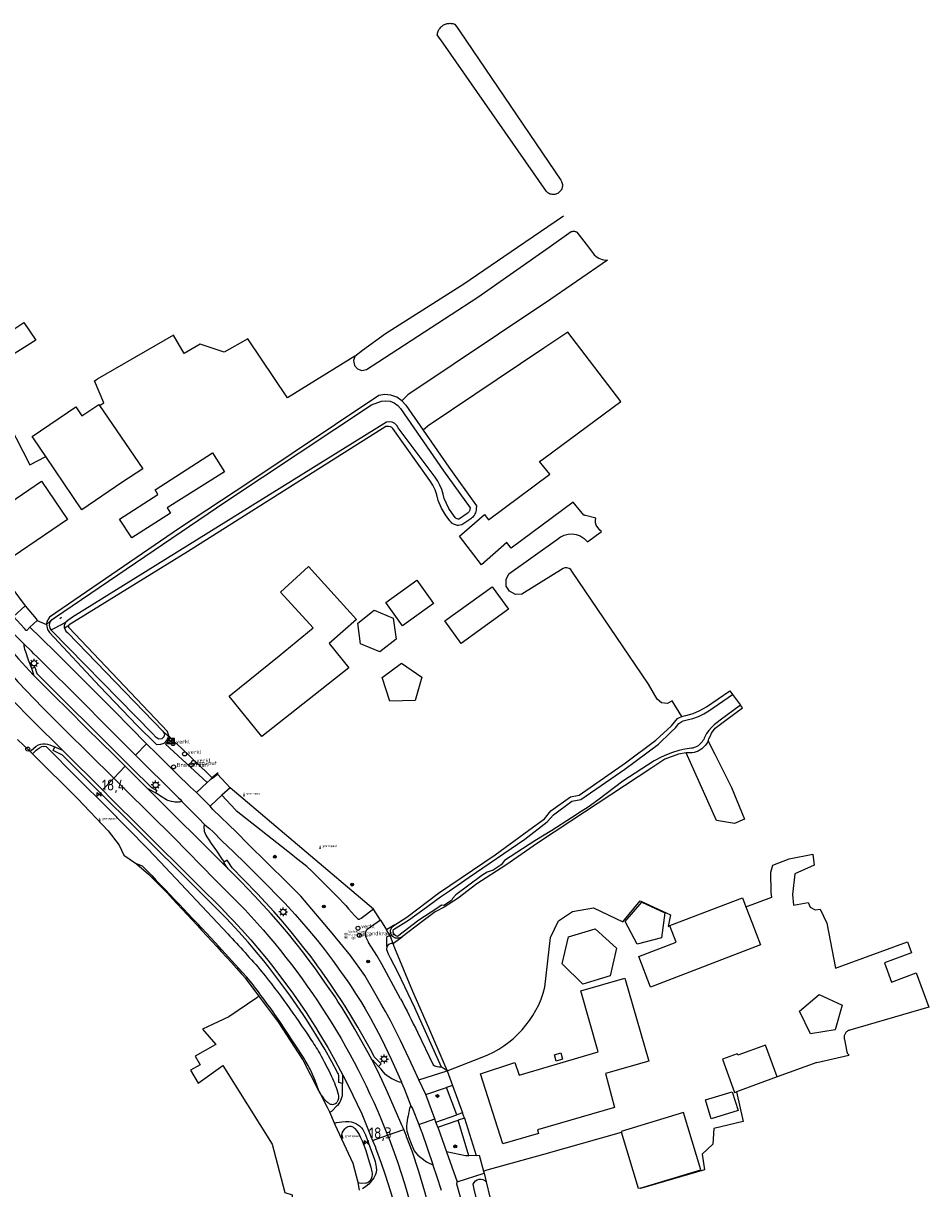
# Model space of a CAD drawing. Header units: metres. Extents: x 121613 to 124518, y 449573 to 453879.
# Tile 33 of 71: x 123382 to 123587, y 451786 to 452051. Entities that reach past the tile are written whole.
import ezdxf

# ---------------------------------------------------------------- set-up
doc = ezdxf.new("R2010")
doc.units = ezdxf.units.M
doc.header["$LTSCALE"] = 4
doc.layers.get('0').update_dxf_attribs({"linetype": 'CONTINUOUS'})
for name, color, linetype in [('G_BTD', 3, 'CONTINUOUS'), ('G_OTD', 32, 'CONTINUOUS'), ('G_OWG', 6, 'CONTINUOUS'), ('G_OWT', 6, 'CONTINUOUS'), ('G_PND', 1, 'CONTINUOUS'), ('G_WGD', 7, 'CONTINUOUS'), ('G_WTD', 5, 'CONTINUOUS'), ('LSHD', 3, 'CONTINUOUS'), ('LVGO', 3, 'CONTINUOUS'), ('PPALHM', 10, 'CONTINUOUS'), ('PVGO', 102, 'CONTINUOUS')]:
    doc.layers.add(name, color=color, linetype=linetype)
for name, color, linetype, true_color in [('PBRD', 7, 'CONTINUOUS', 0xbd2877), ('PKST', 7, 'CONTINUOUS', 0xbd2877), ('PPAL', 7, 'CONTINUOUS', 0xbd2877), ('PPUT', 7, 'CONTINUOUS', 0xbd2877)]:
    doc.layers.add(name, color=color, linetype=linetype, true_color=true_color)
doc.styles.add('ISO', font='ISO')
doc.styles.get("Standard").update_dxf_attribs({"font": 'ISO'})
doc.linetypes.add('HAAG', pattern='A,0.25,-0.25,[151,BLOK.SHX,S=0.25,R=0,X=0,Y=0],-0.25,0.25', length=1)

# ---------------------------------------------------------------- blocks, each defined once
blk = doc.blocks.new('waterleidingput')
at = {"linetype": 'ByBlock', "lineweight": -2}
h = blk.add_hatch(color=0, dxfattribs=at)
h.dxf.hatch_style = 1
edge = h.paths.add_edge_path()
edge.add_spline(control_points=[(0.44, 0), (0.44, 0.04), (0.43, 0.09), (0.36, 0.2), (0.28, 0.26), (0.09, 0.32), (-0.02, 0.33), (-0.22, 0.29), (-0.31, 0.24), (-0.42, 0.12), (-0.44, 0.06), (-0.44, -0.06), (-0.42, -0.12), (-0.33, -0.22), (-0.28, -0.26), (-0.1, -0.33), (0.04, -0.33), (0.27, -0.27), (0.37, -0.2), (0.43, -0.08), (0.44, -0.04), (0.44, 0)], knot_values=[0, 0, 0, 0, 0.380029, 0.380029, 1.118666, 1.118666, 1.857303, 1.857303, 2.59594, 2.59594, 3.13294, 3.13294, 3.66994, 3.66994, 4.20694, 4.20694, 5.079565, 5.079565, 5.952189, 5.952189, 6.283185, 6.283185, 6.283185, 6.283185], degree=3, periodic=0)
edge = h.paths.add_edge_path(flags=16)
edge.add_ellipse((0, 0), major_axis=(0.392, 0), ratio=0.689655, start_angle=0, end_angle=360)
h = blk.add_hatch(color=0, dxfattribs=at)
h.dxf.hatch_style = 1
h.paths.add_polyline_path([(-0.05, -0.09, -0.141608), (-0.09, -0.05), (-0.1, -0.09), (-0.17, 0.17), (-0.22, 0.17), (-0.13, -0.17), (-0.08, -0.17)])
at = {"linetype": 'ByBlock', "lineweight": -2, "true_color": 0x104b6e}
h = blk.add_hatch(color=156, dxfattribs=at)
h.dxf.hatch_style = 1
h.paths.add_polyline_path([(0.1, 0, 1), (-0.1, 0, 1)])
at = {"linetype": 'ByBlock', "lineweight": -2}
h = blk.add_hatch(color=0, dxfattribs=at)
h.dxf.hatch_style = 1
h.paths.add_polyline_path([(0.02, 0.17), (-0.03, 0.17), (-0.05, 0.09, -0.269854), (0.05, 0.09)])
h = blk.add_hatch(color=0, dxfattribs=at)
h.dxf.hatch_style = 1
h.paths.add_polyline_path([(0.23, 0.17), (0.17, 0.17), (0.1, -0.09), (0.09, -0.05, -0.141608), (0.05, -0.09), (0.07, -0.17), (0.12, -0.17)])
at = {"color": 0, "linetype": 'ByBlock', "lineweight": -2}
blk.add_attdef('WATERLEIDINGPUT', (0.5, 0.35), '', height=0.5, dxfattribs=at)
blk = doc.blocks.new('boom')
at = {"color": 0}
for radius in [0.315, 0.225, 0.135]:
    blk.add_circle((0, 0), radius, dxfattribs=at)
blk = doc.blocks.new('klok')
at = {"color": 0}
blk.add_circle((0, 0), 0.45, dxfattribs=at)
at = {"style": 'ISO'}
blk.add_attdef('KLOK', (0.7, 0), '', height=0.9, dxfattribs=at)
blk = doc.blocks.new('brandkraan')
at = {"color": 0}
blk.add_circle((0, 0), 0.45, dxfattribs=at)
at = {"color": 0, "style": 'ISO'}
blk.add_attdef('BRANDKRAAN', (0.7, 0), '', height=0.9, dxfattribs=at)
blk = doc.blocks.new('grensmarkering')
at = {"linetype": 'ByBlock', "lineweight": -2}
h = blk.add_hatch(color=0, dxfattribs=at)
h.dxf.hatch_style = 1
h.paths.add_polyline_path([(0.09, 0.55, 0.219912), (0.05, 0.61, -0.457379), (0.04, 0.66, 2.245674), (-0.04, 0.66, -0.457379), (-0.05, 0.61, 0.219912), (-0.09, 0.55), (-0.15, 0.04), (-0.18, 0.04), (-0.18, 0.01, 0.018367), (-0.1, 0, -0.954633), (0.1, 0, 0.018367), (0.18, 0.01), (0.18, 0.04), (0.15, 0.04)])
at = {"linetype": 'ByBlock', "lineweight": -2, "true_color": 0x681648}
h = blk.add_hatch(color=219, dxfattribs=at)
h.dxf.hatch_style = 1
h.paths.add_polyline_path([(0.1, 0, 1), (-0.1, 0, 1)])
at = {"linetype": 'ByBlock', "lineweight": -2}
h = blk.add_hatch(color=0, dxfattribs=at)
h.dxf.hatch_style = 1
h.paths.add_polyline_path([(0.18, -0.04, -0.022381), (0.08, -0.06, -0.528879), (-0.08, -0.06, -0.022381), (-0.18, -0.04), (-0.18, -0.13, 0.083333), (0.18, -0.13)])
at = {"color": 0, "linetype": 'ByBlock', "lineweight": -2}
blk.add_attdef('GRENSMARKERING', (0.5, 0.35), '', height=0.5, dxfattribs=at)
blk = doc.blocks.new('verklikker')
at = {"color": 0}
blk.add_circle((0, 0), 0.45, dxfattribs=at)
at = {"color": 0, "style": 'ISO'}
blk.add_attdef('VERKLIKKER', (0.7, 0), '', height=0.9, dxfattribs=at)
blk = doc.blocks.new('verkeersteller')
at = {"color": 0}
blk.add_circle((0, 0), 0.45, dxfattribs=at)
blk = doc.blocks.new('lichtmast')
at = {"color": 0}
for p, q in [((-0.6, 0), (-1, 0)), ((-0.71, 0.71), (-0.42, 0.42)), ((0, 0.6), (0, 1)), ((0.42, 0.42), (0.71, 0.71)), ((0.6, 0), (1, 0)), ((-0.42, -0.42), (-0.71, -0.71)), ((0, -0.6), (0, -1)), ((0.42, -0.42), (0.71, -0.71))]:
    blk.add_line(p, q, dxfattribs=at)
blk.add_circle((0, 0), 0.6, dxfattribs=at)
blk = doc.blocks.new('kilometerpaal')
at = {"color": 0}
for p, q in [((-0.44, 0.44), (0.44, -0.44)), ((-0.44, -0.44), (-0.44, 0.44)), ((0.44, 0.44), (-0.44, -0.44)), ((0.44, -0.44), (0.44, 0.44))]:
    blk.add_line(p, q, dxfattribs=at)
at = {"color": 0, "style": 'ISO'}
blk.add_attdef('KILOMETERPAAL', (0.59, 0.87), '', height=2.5, dxfattribs=at)
blk = doc.blocks.new('schk.dwg')
for p, q in [((0.86, 0.56), (-0.86, 0.56)), ((-0.86, 0.56), (-0.86, -0.56)), ((0.86, -0.56), (0.86, 0.56)), ((-0.86, -0.56), (0.86, -0.56))]:
    blk.add_line(p, q)
at = {"linetype": 'Continuous'}
for p, q in [((-0.86, 0.56), (0.86, -0.56)), ((-0.86, -0.56), (0.86, 0.56))]:
    blk.add_line(p, q, dxfattribs=at)

msp = doc.modelspace()

# ---------------------------------------------------------------- linework, layer by layer
at = {"layer": 'G_BTD', "linetype": 'Continuous', "transparency": 33554687}
for points in [[(123478.911, 452050.757), (123479.124, 452050.733), (123479.335, 452050.692), (123479.542, 452050.637), (123479.745, 452050.566), (123479.806, 452050.541), (123480.99, 452048.82), (123503.82, 452015.19), (123503.92, 452015.04), (123504.02, 452014.85), (123504.1, 452014.65), (123504.15, 452014.45), (123504.19, 452014.24), (123504.2, 452014.03), (123504.2, 452013.82), (123504.17, 452013.62), (123504.12, 452013.41), (123504.05, 452013.21), (123503.96, 452013.02), (123503.85, 452012.84), (123503.73, 452012.67), (123503.58, 452012.52), (123503.43, 452012.38), (123503.26, 452012.26), (123503.07, 452012.15), (123502.88, 452012.07), (123502.68, 452012), (123502.48, 452011.95), (123502.27, 452011.93), (123502.06, 452011.93), (123501.85, 452011.94), (123501.64, 452011.98), (123501.44, 452012.04), (123501.25, 452012.12), (123501.06, 452012.22), (123500.89, 452012.34), (123500.73, 452012.47), (123500.56, 452012.64), (123477.12, 452046.26), (123475.818, 452048.121), (123475.844, 452048.334), (123475.885, 452048.545), (123475.942, 452048.752), (123476.015, 452048.954), (123476.102, 452049.15), (123476.203, 452049.339), (123476.319, 452049.521), (123476.447, 452049.693), (123476.588, 452049.855), (123476.74, 452050.006), (123476.904, 452050.145), (123477.077, 452050.272), (123477.259, 452050.385), (123477.45, 452050.485), (123477.647, 452050.57), (123477.85, 452050.64), (123478.057, 452050.695), (123478.268, 452050.734), (123478.481, 452050.758), (123478.696, 452050.766), (123478.911, 452050.757)], [(123457.108, 451975.271), (123458.876, 451976.659), (123464.094, 451980.445), (123481.82, 451991.71), (123493.996, 452000), (123504.471, 452007.132)], [(123384.757, 451978.931), (123376.491, 451973.751), (123373.956, 451977.608), (123382.002, 451982.899), (123384.757, 451978.931)], [(123384.246, 451956.488), (123383.871, 451957.038), (123393.767, 451963.79), (123395.187, 451961.708), (123398.989, 451964.343), (123399.143, 451964.118)], [(123386.97, 451952.496), (123384.246, 451956.488)], [(123537.269, 451887.952), (123538.789, 451884.998), (123542.547, 451877.423), (123545.531, 451870.231), (123543.219, 451869.289), (123539.153, 451869.974), (123532.283, 451885.27)], [(123407.569, 451860.101), (123410.264, 451857.748), (123414.568, 451853.469)], [(123528.591, 451846.043), (123528.566, 451846.109), (123545.049, 451852.417), (123545.844, 451850.341)], [(123465.096, 451843.82), (123465.473, 451843.979)], [(123465.757, 451842.057), (123465.853, 451842.143), (123467.834, 451843.577)], [(123465.757, 451842.057), (123466.123, 451841.082), (123470.165, 451831.243), (123473.825, 451823.028), (123477.31, 451814.929), (123478.045, 451813.146)], [(123435.36, 451830.163), (123432.456, 451834.065)], [(123552.965, 451811.795), (123543.712, 451808.428)], [(123521.882, 451786.577), (123521.477, 451786.454), (123517.601, 451799.258)]]:
    msp.add_lwpolyline(points, dxfattribs=at)
msp.add_lwpolyline([(123414.568, 451853.469, -0.00257), (123432.456, 451834.065)], format="xyb", dxfattribs=at)
at = {"layer": 'G_OTD', "linetype": 'Continuous', "transparency": 33554687}
for points in [[(123457.077, 451975.177), (123456.773, 451974.263), (123456.994, 451973.186), (123457.675, 451972.407), (123458.712, 451972.044), (123459.756, 451972.24), (123462.3, 451973.88), (123484.98, 451988.67), (123501.204, 452000), (123506.23, 452003.51), (123506.4, 452003.56), (123506.54, 452003.59), (123506.67, 452003.61), (123506.81, 452003.61), (123506.95, 452003.59), (123507.09, 452003.56), (123507.22, 452003.52), (123507.35, 452003.46), (123507.49, 452003.38), (123510.096, 452000), (123511.43, 451998.27), (123511.78, 451997.96), (123512.11, 451997.72), (123512.47, 451997.52), (123512.84, 451997.34), (123513.23, 451997.21), (123513.63, 451997.11), (123514.04, 451997.06), (123514.45, 451997.04), (123514.456, 451997.04), (123500.354, 451987.355), (123500, 451987.118), (123469.113, 451966.465), (123467.784, 451965.17)], [(123531.3, 451893.56), (123529.131, 451897.126), (123528.053, 451896.48), (123526.685, 451896.609), (123525.72, 451897.49), (123523.73, 451900.85), (123506.36, 451926.53), (123506.089, 451926.873), (123505.703, 451927.139), (123505.243, 451927.277), (123504.775, 451927.267), (123504.36, 451927.13), (123494.97, 451921.26), (123493.531, 451921.224), (123492.222, 451921.935), (123491.479, 451923.125), (123491.416, 451924.613), (123492.08, 451925.89), (123503.07, 451933.78), (123503.784, 451934.293), (123503.823, 451934.313), (123504.625, 451934.683), (123505.524, 451934.901), (123506.439, 451934.941), (123507.32, 451934.81), (123508.272, 451934.511), (123509.158, 451933.937), (123509.864, 451933.123), (123513.083, 451935.481), (123512.68, 451935.8), (123511.89, 451936.97), (123511.72, 451937.455), (123511.681, 451937.997), (123511.793, 451938.539), (123509.181, 451939.178), (123509.182, 451939.18), (123509.182, 451939.183), (123509.085, 451939.201), (123506.647, 451942.152), (123492.602, 451931.712), (123491.624, 451933.028), (123485.847, 451927.977), (123480.838, 451934.45), (123486.539, 451939.323), (123487.414, 451938.175), (123501.365, 451948.545), (123500, 451950.198), (123499.031, 451951.371), (123500, 451952.086), (123517.461, 451964.975), (123505.422, 451980.725), (123500, 451977.081), (123473.783, 451959.46), (123472.624, 451958.481)], [(123457.108, 451975.271), (123441.819, 451965.827), (123432.854, 451979.206), (123427.453, 451976.192), (123422.035, 451978.003), (123418.378, 451975.898), (123415.987, 451980.052), (123400.579, 451971.183)], [(123457.053, 451975.189), (123457.063, 451975.206), (123457.108, 451975.271)], [(123457.077, 451975.177), (123457.053, 451975.189)], [(123399.143, 451964.118), (123400.141, 451964.705), (123398.012, 451969.705), (123398.634, 451970.063)], [(123400.579, 451971.183), (123398.634, 451970.063)], [(123363.373, 451955.808), (123377.045, 451962.889), (123383.388, 451950.641), (123386.97, 451952.496)], [(123399.143, 451964.118), (123408.973, 451949.723), (123404.217, 451946.613), (123395.188, 451940.452), (123386.97, 451952.496)], [(123427.524, 451949.073), (123414.507, 451940.872), (123415.285, 451939.648), (123406.542, 451934.095), (123403.693, 451938.305), (123412.437, 451943.871), (123411.763, 451944.951), (123424.811, 451953.375), (123427.524, 451949.073)], [(123439.906, 451907.337), (123447.637, 451913.624), (123440.234, 451921.761), (123446.592, 451927.543), (123457.515, 451915.538), (123451.257, 451910.113), (123455.753, 451904.579), (123447.816, 451898.316), (123436.016, 451889.004), (123428.591, 451898.134), (123439.906, 451907.337)], [(123471.158, 451924.5), (123474.972, 451919.209), (123467.94, 451914.139), (123464.125, 451919.431), (123471.158, 451924.5)], [(123488.294, 451922.973), (123491.969, 451917.871), (123481.204, 451910.118), (123477.529, 451915.22), (123488.294, 451922.973)], [(123461.497, 451917.628), (123465.829, 451915.843), (123466.511, 451911.065), (123462.81, 451908.23), (123458.426, 451909.989), (123457.77, 451914.688), (123461.497, 451917.628)], [(123467.674, 451905.621), (123472.284, 451902.436), (123470.773, 451897.183), (123465.03, 451897.013), (123463.344, 451902.386), (123467.674, 451905.621)], [(123415.193, 451888.739), (123416.952, 451887.144), (123417.782, 451886.348), (123422.301, 451882.01), (123423.203, 451881.144), (123424.682, 451879.724), (123424.816, 451879.591)], [(123545.844, 451850.341), (123551.742, 451852.598), (123551.588, 451853.613), (123551.524, 451858.239), (123551.92, 451859.826), (123555.625, 451861.282), (123561.049, 451862.34), (123561.313, 451859.826), (123556.948, 451857.842), (123556.409, 451853.204), (123556.679, 451850.743), (123559.986, 451851.322)], [(123500.249, 451832.117), (123501.476, 451843.399), (123503.329, 451847.219), (123506.504, 451849.336), (123511.266, 451850.129), (123517.881, 451846.954), (123521.85, 451851.717), (123528.729, 451848.542), (123528.2, 451845.896), (123528.591, 451846.043)], [(123518.485, 451847.069), (123522.248, 451851.428), (123527.469, 451849.044), (123526.673, 451843.34), (123521.186, 451841.925), (123518.485, 451847.069)], [(123559.986, 451851.322), (123560.462, 451850.286), (123561.545, 451849.675), (123562.72, 451849.82), (123564.211, 451846.678), (123566.148, 451836.431), (123582.535, 451842.417), (123583.443, 451839.931), (123577.26, 451837.673), (123578.854, 451833.309), (123584.491, 451835.368), (123587.323, 451827.617), (123569.44, 451822.42), (123569.24, 451822.36), (123569.08, 451822.29), (123568.93, 451822.21), (123568.79, 451822.12), (123568.65, 451822), (123568.53, 451821.88), (123568.43, 451821.75), (123568.33, 451821.6), (123568.26, 451821.45), (123568.19, 451821.29), (123568.15, 451821.12), (123568.12, 451820.95), (123568.11, 451820.78), (123568.11, 451820.61), (123568.14, 451820.44), (123568.19, 451820.25), (123568.76, 451817.51), (123568.84, 451817.29), (123568.93, 451817.11), (123569.04, 451816.94), (123569.17, 451816.78), (123569.188, 451816.762)], [(123545.844, 451850.341), (123547.155, 451846.914)], [(123466.193, 451846.263), (123464.305, 451845.124)], [(123504.172, 451837.483), (123505.596, 451843.552), (123511.654, 451845.419), (123516.506, 451841.002), (123515.042, 451834.72), (123508.83, 451832.833), (123504.172, 451837.483)], [(123547.155, 451846.914), (123549.142, 451841.723), (123524.206, 451832.178), (123521.542, 451839.138), (123529.995, 451842.372), (123528.591, 451846.043)], [(123513.967, 451812.589), (123516, 451804.89), (123498.528, 451799.799), (123498.773, 451798.954), (123490.705, 451796.616), (123485.612, 451812.504), (123493.439, 451815.063), (123494.387, 451812.163), (123512.342, 451817.457), (123508.361, 451831.317), (123518.395, 451834.199), (123523.798, 451815.38), (123513.967, 451812.589)], [(123435.36, 451830.163), (123434.878, 451829.751), (123428.506, 451825.406), (123422.547, 451822.666), (123425.595, 451819.188), (123425.43, 451819.093), (123420.859, 451816.511), (123421.996, 451814.551), (123419.785, 451813.339), (123421.59, 451810.375), (123427.18, 451814.407), (123438.328, 451796.527), (123441.205, 451785.551), (123442.889, 451785.02), (123442.096, 451775.773), (123438.979, 451772.792)], [(123448.95, 451808.665), (123445.282, 451815.718), (123439.844, 451824.137), (123435.36, 451830.163)], [(123560.485, 451821.595), (123558.017, 451826.714), (123562.48, 451830.52), (123567.677, 451828.105), (123566.129, 451822.514), (123560.485, 451821.595)], [(123552.965, 451811.795), (123550.254, 451818.983), (123543.999, 451816.707), (123543.869, 451817.063), (123540.496, 451815.836), (123543.253, 451808.261), (123543.712, 451808.428)], [(123502.379, 451816.812), (123503.818, 451817.237), (123504.241, 451815.798), (123502.803, 451815.374), (123502.379, 451816.812)], [(123561.949, 451815.064), (123569.188, 451816.762)], [(123478.045, 451813.146), (123486.004, 451816.259)], [(123561.949, 451815.064), (123552.965, 451811.795)], [(123479.23, 451809.863), (123481.523, 451803.676)], [(123543.712, 451808.428), (123545.197, 451801.678), (123538.582, 451800.091), (123538.318, 451796.519), (123535.937, 451794.27), (123536.466, 451790.698), (123521.914, 451786.465), (123521.882, 451786.577)], [(123542.758, 451808.425), (123544.06, 451804.164), (123537.999, 451802.312), (123536.697, 451806.573), (123542.758, 451808.425)], [(123521.882, 451786.577), (123535.642, 451790.741), (123531.712, 451803.725), (123517.547, 451799.437), (123517.601, 451799.258)], [(123481.98, 451802.461), (123484.661, 451794.009)], [(123486.332, 451790.456), (123487.121, 451790.698), (123500, 451794.315), (123517.601, 451799.258)]]:
    msp.add_lwpolyline(points, dxfattribs=at)
msp.add_lwpolyline([(123486.004, 451816.259, 0.2432623), (123500.249, 451832.117)], format="xyb", dxfattribs=at)
at = {"layer": 'G_OWG', "linetype": 'Continuous', "transparency": 33554687}
for points in [[(123362.587, 451948.489), (123368.265, 451937.965), (123369.306, 451936.053), (123369.665, 451935.513), (123379.016, 451923.053), (123382.323, 451918.622)], [(123385.051, 451915.323), (123387.12, 451914.406)], [(123383.705, 451904.495), (123384.461, 451904.752), (123384.98, 451903.299), (123387.47, 451900.787), (123389.5, 451898.756), (123392.602, 451895.677), (123396.817, 451891.478), (123403.1, 451885.232), (123407.279, 451881.078), (123410.131, 451878.255), (123410.953, 451877.418), (123412.142, 451876.796), (123411.858, 451876.202)], [(123415.193, 451888.739), (123414.109, 451887.301)], [(123414.896, 451889.077), (123415.193, 451888.739)], [(123383.982, 451885.068), (123383.416, 451885.607)], [(123454.304, 451810.319), (123453.472, 451810.526), (123453.509, 451812.103), (123453.393, 451812.399), (123453.191, 451812.802), (123451.865, 451815.234), (123450.266, 451818.105), (123448.261, 451821.425), (123447.53, 451822.628), (123446.13, 451824.793), (123445.376, 451825.94), (123442.544, 451830.099), (123441.466, 451831.564), (123437.575, 451836.714), (123436.431, 451838.157), (123434.425, 451840.547), (123432.915, 451842.336), (123430.778, 451844.712), (123428.976, 451846.679), (123427.895, 451847.803), (123426.266, 451849.497), (123421.096, 451854.645), (123407.809, 451867.835), (123398.659, 451876.937), (123391.127, 451884.427), (123390.765, 451884.788), (123388.673, 451885.82), (123389.036, 451886.654)], [(123414.109, 451887.301), (123423.585, 451878.597)], [(123423.613, 451878.571), (123423.585, 451878.597)], [(123462.512, 451814.137), (123463.084, 451814.734), (123461.583, 451816.257), (123461.522, 451816.381), (123460.863, 451817.624), (123457.788, 451823.06), (123456.435, 451825.351), (123454.88, 451827.867), (123453.949, 451829.343), (123453.268, 451830.369), (123451.586, 451832.863), (123450.211, 451834.819), (123449.333, 451836.051), (123448.633, 451837.014), (123447.935, 451837.96), (123446.958, 451839.307), (123446.172, 451840.319), (123444.122, 451842.901), (123442.666, 451844.725), (123440.377, 451847.45), (123438.719, 451849.353), (123435.012, 451853.331), (123431.787, 451856.644), (123429.268, 451859.232), (123428.12, 451860.983), (123427.442, 451860.532)], [(123462.923, 451847.36), (123461.372, 451849.87)], [(123462.923, 451847.36), (123459.896, 451845.256)], [(123462.923, 451847.36), (123464.305, 451845.124)], [(123459.542, 451844.554), (123459.682, 451844.924), (123459.896, 451845.256)], [(123459.69, 451843.389), (123459.547, 451843.963), (123459.542, 451844.554)], [(123460.198, 451842.355), (123459.69, 451843.389)], [(123465.096, 451843.82), (123464.39, 451844.986), (123464.305, 451845.124)], [(123464.342, 451841.382), (123464.403, 451843.597)], [(123465.096, 451843.82), (123464.403, 451843.597)], [(123465.096, 451843.82), (123465.757, 451842.057)], [(123467.489, 451829.504), (123463.241, 451837.375), (123462.101, 451839.349), (123460.226, 451842.298), (123460.198, 451842.355)], [(123464.342, 451841.382), (123464.322, 451840.669), (123464.68, 451839.723), (123465.118, 451838.81), (123466.783, 451835.596), (123468.371, 451832.343), (123470.622, 451827.515), (123476.704, 451814.051)], [(123465.32, 451842.048), (123464.728, 451841.866), (123464.342, 451841.382)], [(123471.295, 451821.978), (123474.849, 451814.568)], [(123478.045, 451813.146), (123476.704, 451814.051)], [(123480.229, 451803.217), (123477.921, 451809.412)], [(123451.397, 451803.813), (123450.937, 451804.843), (123449.477, 451807.65)], [(123452.744, 451800.777), (123452.512, 451801.299)], [(123454.157, 451797.653), (123452.744, 451800.777)], [(123482.998, 451793.923), (123480.577, 451801.994)], [(123486.464, 451790), (123486.913, 451788.014)], [(123458.19, 451786.079), (123457.865, 451787.887)]]:
    msp.add_lwpolyline(points, dxfattribs=at)
for points in [[(123465.757, 451842.057, -0.0115786), (123465.32, 451842.048)], [(123467.489, 451829.504, -0.0096518), (123471.295, 451821.978)], [(123474.849, 451814.568, 0.1528572), (123476.704, 451814.051)]]:
    msp.add_lwpolyline(points, format="xyb", dxfattribs=at)
at = {"layer": 'G_OWT', "linetype": 'Continuous', "transparency": 33554687}
for points in [[(123467.784, 451965.17), (123466.617, 451965.951), (123465.275, 451966.429), (123463.878, 451966.563), (123462.55, 451966.37), (123433.05, 451946.59), (123417.325, 451936.28), (123387.855, 451916.055), (123387.425, 451915.458)], [(123467.784, 451965.17), (123468.69, 451964.18), (123472.624, 451958.481)], [(123472.624, 451958.481), (123478.41, 451950.1), (123484.68, 451941.29), (123484.67, 451940.61), (123484.64, 451940.32), (123484.58, 451940.03), (123484.49, 451939.76), (123484.37, 451939.49), (123484.23, 451939.23), (123484.06, 451939), (123483.87, 451938.78), (123483.66, 451938.57), (123483.46, 451938.41), (123481.37, 451936.99), (123480.9, 451936.91), (123480.66, 451936.89), (123480.42, 451936.9), (123480.19, 451936.93), (123479.95, 451936.98), (123479.73, 451937.06), (123479.51, 451937.16), (123479.31, 451937.29), (123479.11, 451937.43), (123478.94, 451937.59), (123478.78, 451937.77), (123478.68, 451937.9), (123477.68, 451939.28), (123476.78, 451940.82), (123476.03, 451942.5), (123475.7, 451943.84), (123475.3, 451944.95), (123474.79, 451946.01), (123474.15, 451947.04), (123465.76, 451958.86), (123465.497, 451959.07), (123465.188, 451959.227), (123464.849, 451959.319), (123464.503, 451959.339), (123464.17, 451959.29), (123419.139, 451930.856), (123392.321, 451914.301)], [(123388.445, 451915.579), (123387.12, 451914.406)], [(123387.12, 451914.406), (123387.425, 451915.458)], [(123387.12, 451914.406), (123387.363, 451913.286), (123387.815, 451912.631), (123399.207, 451900.33), (123407.686, 451891.502), (123412.087, 451887.175), (123413.049, 451887.252), (123413.875, 451887.523), (123414.445, 451888.204), (123414.896, 451889.077)], [(123392.321, 451914.301), (123391.963, 451914.057), (123391.236, 451913.562)], [(123392.175, 451914.034), (123392.321, 451914.301)], [(123414.896, 451889.077), (123414.605, 451890.168), (123392.19, 451913.709), (123392.175, 451914.034)], [(123531.3, 451893.56), (123531.81, 451893.72), (123532.23, 451893.8), (123533.86, 451894.26), (123535.4, 451894.91), (123536.87, 451895.75), (123542.17, 451899.39), (123542.81, 451898.54)], [(123545.049, 451895.531), (123544.62, 451896.1)], [(123466.193, 451846.263), (123468.88, 451848.049), (123476.098, 451853.438), (123488.947, 451862.161), (123496.626, 451867.74), (123500.13, 451870.365), (123501.599, 451872.16), (123506.051, 451875.308), (123508.014, 451875.681), (123518.489, 451883.033), (123525.407, 451888.173), (123528.946, 451891.391), (123530.34, 451893.06), (123530.8, 451893.34), (123531.123, 451893.482)], [(123531.3, 451893.56), (123531.123, 451893.482)], [(123537.755, 451888.975), (123538.014, 451889.737), (123538.85, 451890.876), (123541.273, 451892.692), (123545.049, 451895.531)], [(123537.269, 451887.952), (123536.89, 451887.32), (123536.59, 451886.93), (123536.25, 451886.56), (123535.88, 451886.24), (123535.47, 451885.95), (123535.04, 451885.71), (123534.58, 451885.52), (123534.11, 451885.37), (123533.65, 451885.28), (123532.283, 451885.27)], [(123537.269, 451887.952), (123537.35, 451888.2), (123537.46, 451888.5), (123537.755, 451888.975)], [(123532.283, 451885.27), (123530.534, 451885.026), (123527.432, 451883.851), (123524.469, 451881.898), (123506.127, 451869.812), (123498.527, 451864.804), (123491.341, 451859.822), (123484.782, 451855.6), (123480.581, 451852.325), (123477.366, 451850.29), (123475.324, 451849.215), (123472.285, 451846.983), (123467.834, 451843.577)], [(123465.473, 451843.979), (123465.285, 451844.286), (123465.231, 451845.081), (123465.586, 451845.824), (123466.193, 451846.263)], [(123467.834, 451843.577), (123467.166, 451843.237), (123466.343, 451843.26), (123465.66, 451843.671), (123465.473, 451843.979)]]:
    msp.add_lwpolyline(points, dxfattribs=at)
at = {"layer": 'G_PND', "linetype": 'Continuous', "transparency": 33554687}
msp.add_lwpolyline([(123371.819, 451937.259), (123385.985, 451946.89), (123391.888, 451938.208), (123377.722, 451928.577), (123371.819, 451937.259)], dxfattribs=at)
at = {"layer": 'G_WGD', "linetype": 'Continuous', "transparency": 33554687}
for points in [[(123371.481, 451917.948), (123372.31, 451916.85), (123373.736, 451915.003), (123375.527, 451912.761), (123378.126, 451909.677), (123380.76, 451906.655), (123384.144, 451903.01)], [(123382.323, 451918.622), (123379.674, 451916.217)], [(123382.323, 451918.622), (123384.781, 451915.662)], [(123381.988, 451910.052), (123380.058, 451911.961), (123379.307, 451912.826), (123377.836, 451914.738)], [(123383.371, 451913.8), (123382.661, 451913.07), (123382.546, 451913.051), (123382.128, 451913.513), (123379.674, 451916.217)], [(123385.051, 451915.323), (123383.371, 451913.8)], [(123384.781, 451915.662), (123385.051, 451915.323)], [(123409.843, 451887.38), (123409.551, 451887.666), (123406.542, 451890.716), (123402.056, 451895.252), (123398.842, 451898.461), (123394.341, 451902.987), (123389.45, 451907.843), (123385.778, 451911.492), (123383.371, 451913.8)], [(123407.338, 451884.749), (123402.662, 451889.445), (123393.037, 451899.134), (123387.828, 451904.287), (123384.997, 451907.052), (123384.304, 451907.792), (123383.738, 451908.394), (123381.988, 451910.052)], [(123381.988, 451910.052), (123381.989, 451909.955), (123382.009, 451909.76), (123382.025, 451909.568), (123382.047, 451909.356), (123382.088, 451909.135), (123382.162, 451908.81), (123382.352, 451908.254), (123383.014, 451906.416), (123383.705, 451904.495)], [(123376.011, 451906.654), (123380.65, 451901.432), (123386.211, 451895.587), (123391.28, 451890.52), (123402.385, 451879.546)], [(123383.705, 451904.495), (123384.229, 451903.041), (123384.144, 451903.01)], [(123404.963, 451882.254), (123402.537, 451884.666), (123396.253, 451890.911), (123392.039, 451895.111), (123388.936, 451898.19), (123386.904, 451900.223), (123384.144, 451903.01)], [(123390.772, 451885.901), (123384.117, 451892.522), (123379.045, 451897.655)], [(123380.56, 451888.328), (123383.416, 451885.607)], [(123383.416, 451885.607), (123383.652, 451885.843), (123384.8, 451886.838), (123385.363, 451887.155), (123385.854, 451887.3), (123386.304, 451887.347), (123386.848, 451887.342), (123387.393, 451887.272), (123387.927, 451887.142), (123388.44, 451886.925), (123389.036, 451886.654)], [(123389.036, 451886.654), (123389.831, 451886.292), (123390.772, 451885.901)], [(123399.841, 451876.874), (123399.215, 451877.497), (123391.684, 451884.986), (123390.772, 451885.901)], [(123407.338, 451884.749), (123409.843, 451887.38)], [(123412.168, 451885.099), (123409.843, 451887.38)], [(123421.184, 451876.324), (123419.791, 451877.503), (123416.623, 451880.637), (123413.801, 451883.452), (123412.168, 451885.099)], [(123409.576, 451882.502), (123407.338, 451884.749)], [(123409.576, 451882.502), (123409.971, 451882.105), (123414.185, 451877.969), (123417.109, 451875.077), (123417.512, 451874.713), (123417.817, 451874.29), (123417.872, 451874.236)], [(123402.385, 451879.546), (123404.963, 451882.254)], [(123407.155, 451880.077), (123406.717, 451880.51), (123404.963, 451882.254)], [(123410.155, 451877.121), (123409.572, 451877.683), (123407.155, 451880.077)], [(123424.816, 451879.591), (123425.949, 451880.45), (123428.81, 451877.392)], [(123399.841, 451876.874), (123402.385, 451879.546)], [(123402.385, 451879.546), (123405.076, 451876.886), (123415.932, 451866.191), (123425.436, 451856.533), (123429.361, 451852.584)], [(123410.155, 451877.121), (123410.289, 451877.163), (123410.791, 451876.867), (123411.858, 451876.202)], [(123428.344, 451859.012), (123426.842, 451860.504), (123421.926, 451865.417), (123416.362, 451870.93), (123413.158, 451874.114), (123411.722, 451875.57), (123410.155, 451877.121)], [(123421.184, 451876.324), (123423.613, 451878.571)], [(123424.816, 451879.591), (123424.258, 451879.168), (123423.613, 451878.571)], [(123428.81, 451877.392), (123426.937, 451875.673)], [(123401.906, 451874.821), (123399.841, 451876.874)], [(123401.906, 451874.821), (123408.366, 451868.395), (123421.653, 451855.205), (123426.829, 451850.05), (123428.465, 451848.351), (123429.552, 451847.219), (123431.362, 451845.243), (123433.511, 451842.855), (123435.029, 451841.055), (123437.042, 451838.656), (123438.199, 451837.197), (123442.099, 451832.036), (123443.189, 451830.555), (123446.033, 451826.379), (123446.791, 451825.224), (123448.199, 451823.047), (123448.936, 451821.834), (123450.949, 451818.501), (123452.556, 451815.615), (123453.886, 451813.177), (123454.414, 451812.172)], [(123417.872, 451874.236), (123417.58, 451874.158), (123417.31, 451874.108), (123417.276, 451874.165), (123417.012, 451874.148), (123416.613, 451874.136), (123416.277, 451874.148), (123415.975, 451874.169), (123415.482, 451874.272), (123415.002, 451874.395), (123414.691, 451874.522), (123414.405, 451874.671), (123413.355, 451875.271), (123411.858, 451876.202)], [(123424.279, 451873.235), (123421.184, 451876.324)], [(123424.279, 451873.235), (123426.937, 451875.673)], [(123417.872, 451874.236), (123421.718, 451870.379), (123422.939, 451869.13)], [(123459.397, 451834.837), (123456.12, 451839.354), (123451.999, 451844.424), (123444.816, 451852.761), (123441.767, 451855.884), (123432.837, 451864.698), (123430.237, 451867.317), (123424.922, 451872.457), (123424.279, 451873.235)], [(123422.939, 451869.13), (123422.864, 451868.512), (123422.858, 451868.21), (123422.886, 451867.859), (123422.941, 451867.504), (123423.116, 451867.018), (123423.298, 451866.651), (123423.508, 451866.248), (123423.955, 451865.565), (123424.531, 451864.741), (123425.68, 451863.065), (123426.886, 451861.306), (123427.442, 451860.532)], [(123422.939, 451869.13), (123423.507, 451868.589), (123424.137, 451868.105), (123424.947, 451867.369), (123426.958, 451865.38), (123429.558, 451862.835), (123432.285, 451860.198), (123437.736, 451854.767), (123439.123, 451853.344), (123441.191, 451851.181), (123443.537, 451848.659), (123446.426, 451845.34), (123448.552, 451842.795), (123450.205, 451840.713), (123452.053, 451838.284), (123453.891, 451835.739), (123455.509, 451833.414), (123456.237, 451832.28), (123457.253, 451830.742), (123458.605, 451828.648), (123459.467, 451827.21), (123460.646, 451825.116), (123463.061, 451820.593), (123465.453, 451815.666), (123467.545, 451810.981), (123467.672, 451810.588), (123467.691, 451810.544)], [(123428.344, 451859.012), (123427.991, 451859.556), (123427.4, 451860.404), (123427.491, 451860.464), (123427.442, 451860.532)], [(123461.012, 451815.605), (123460.164, 451817.246), (123457.101, 451822.663), (123455.755, 451824.94), (123454.206, 451827.447), (123453.283, 451828.911), (123452.608, 451829.927), (123450.932, 451832.412), (123449.563, 451834.36), (123448.689, 451835.587), (123447.993, 451836.545), (123447.294, 451837.491), (123446.322, 451838.83), (123445.547, 451839.829), (123443.5, 451842.407), (123442.052, 451844.222), (123439.774, 451846.934), (123438.129, 451848.821), (123434.437, 451852.783), (123431.219, 451856.089), (123428.344, 451859.012)], [(123471.641, 451811.112), (123470.844, 451812.822), (123469.47, 451815.909), (123467.452, 451820.025), (123465.177, 451824.571), (123464.05, 451826.613), (123463.004, 451828.42), (123461.39, 451831.251), (123459.397, 451834.837)], [(123461.012, 451815.605), (123461.109, 451815.656), (123462.512, 451814.137)], [(123468.198, 451799.844), (123467.58, 451801.4), (123464.552, 451808.364), (123463.313, 451810.973), (123462.159, 451813.394), (123461.012, 451815.605)], [(123467.691, 451810.544), (123467.264, 451810.624), (123466.65, 451810.833), (123465.998, 451811.121), (123465.518, 451811.372), (123464.69, 451811.923), (123464.076, 451812.383), (123463.645, 451812.859), (123463.058, 451813.547), (123462.512, 451814.137)], [(123454.414, 451812.172), (123454.337, 451812.182), (123454.304, 451810.319)], [(123454.414, 451812.172), (123455.621, 451809.868), (123458.665, 451803.391), (123460.088, 451800.036), (123460.771, 451798.32), (123461.141, 451797.397)], [(123471.641, 451811.112), (123478.045, 451813.146)], [(123473.191, 451807.784), (123471.641, 451811.112)], [(123478.045, 451813.146), (123479.23, 451809.863)], [(123451.397, 451803.813), (123451.905, 451804.044), (123453.07, 451805.31), (123453.366, 451805.573), (123453.674, 451806.013), (123453.937, 451806.541), (123454.117, 451806.929), (123454.214, 451807.335), (123454.275, 451807.598), (123454.315, 451807.806), (123454.336, 451808.085), (123454.32, 451809.194), (123454.287, 451809.418), (123454.304, 451810.319)], [(123467.691, 451810.544), (123468.284, 451809.153), (123469.843, 451805.207)], [(123473.191, 451807.784), (123477.921, 451809.412)], [(123479.23, 451809.863), (123477.921, 451809.412)], [(123475.24, 451802.286), (123473.191, 451807.784)], [(123452.512, 451801.299), (123451.397, 451803.813)], [(123469.843, 451805.207), (123469.693, 451804.988), (123469.544, 451804.692), (123469.423, 451804.219), (123469.349, 451803.871), (123469.185, 451802.982), (123469.076, 451802.415), (123468.899, 451801.279), (123468.844, 451800.696), (123468.85, 451800.213), (123468.938, 451799.495), (123469.097, 451798.848), (123469.323, 451798.093), (123469.863, 451796.664), (123470.403, 451795.399), (123470.583, 451795.066), (123470.861, 451794.629), (123471.392, 451794.083), (123472.104, 451793.491), (123473.336, 451792.546), (123473.966, 451792.223), (123474.483, 451792.024), (123474.823, 451791.922)], [(123469.843, 451805.207), (123469.879, 451805.116), (123470.179, 451804.642), (123471.601, 451801.024)], [(123475.517, 451801.544), (123480.229, 451803.217)], [(123481.523, 451803.676), (123480.229, 451803.217)], [(123481.98, 451802.461), (123481.523, 451803.676)], [(123452.512, 451801.299), (123452.942, 451801.481), (123454.177, 451801.63), (123455.021, 451801.715), (123455.725, 451801.688), (123456.265, 451801.614), (123456.809, 451801.464), (123457.466, 451801.149), (123458.134, 451800.71), (123458.588, 451800.277), (123458.913, 451799.855), (123459.239, 451799.304), (123459.495, 451798.7), (123460.534, 451795.951), (123461.598, 451793.033), (123461.71, 451792.632), (123461.822, 451792.13), (123461.892, 451791.777), (123461.95, 451791.349), (123462.025, 451790.638), (123461.977, 451790.259), (123461.902, 451789.922), (123461.748, 451789.521), (123461.577, 451789.2), (123461.395, 451788.88), (123460.296, 451787.506), (123459.623, 451786.963), (123458.875, 451786.44)], [(123471.601, 451801.024), (123475.24, 451802.286)], [(123471.601, 451801.024), (123472.173, 451799.568), (123472.28, 451799.257)], [(123475.517, 451801.544), (123475.24, 451802.286)], [(123475.913, 451800.439), (123475.517, 451801.544)], [(123475.913, 451800.439), (123480.577, 451801.994)], [(123481.98, 451802.461), (123480.577, 451801.994)], [(123461.141, 451797.397), (123464.546, 451798.577)], [(123464.546, 451798.577), (123468.198, 451799.844)], [(123468.867, 451798.146), (123468.794, 451798.341), (123468.198, 451799.844)], [(123468.867, 451798.146), (123470.028, 451795.002), (123471.551, 451790.455), (123472.934, 451785.844), (123474.439, 451780.343), (123474.612, 451779.593)], [(123472.28, 451799.257), (123474.823, 451791.922)], [(123475.913, 451800.439), (123477.928, 451794.824)], [(123461.141, 451797.397), (123461.766, 451795.835)], [(123461.766, 451795.835), (123461.822, 451795.693), (123463.085, 451792.241), (123464.002, 451789.572), (123465.208, 451785.793), (123466.179, 451782.482), (123467.151, 451778.846)], [(123482.998, 451793.923), (123482.243, 451793.884), (123477.928, 451794.824)], [(123477.928, 451794.824), (123480.29, 451787.969)], [(123484.661, 451794.009), (123482.998, 451793.923)], [(123484.661, 451794.009), (123485.294, 451794.042), (123486.332, 451790.456)], [(123476.746, 451786.016), (123475.81, 451789.076), (123474.823, 451791.922)], [(123480.29, 451787.969), (123486.464, 451790)], [(123486.332, 451790.456), (123486.464, 451790)], [(123487.563, 451701.521), (123487.559, 451702.731), (123487.565, 451723.292), (123487.474, 451735.242), (123487.359, 451741.859), (123487.117, 451747.035), (123486.827, 451750.522), (123486.407, 451756.702), (123486.129, 451759.518), (123485.785, 451761.974), (123485.54, 451764.085), (123485.164, 451766.656), (123484.706, 451769.373), (123484.215, 451771.73), (123483.626, 451774.513), (123482.989, 451777.493), (123482.302, 451780.177), (123480.928, 451785.023), (123480.274, 451787.495), (123480.29, 451787.969)]]:
    msp.add_lwpolyline(points, dxfattribs=at)
for points in [[(123429.361, 451852.584, -0.1028308), (123464.546, 451798.577)], [(123464.546, 451798.577, -0.0027494), (123465.174, 451796.944)], [(123465.174, 451796.944, -0.0622468), (123474.398, 451758.774)]]:
    msp.add_lwpolyline(points, format="xyb", dxfattribs=at)
at = {"layer": 'G_WTD', "linetype": 'Continuous', "transparency": 33554687}
for points in [[(123388.445, 451915.579), (123388.99, 451915.897), (123427.813, 451942.286), (123460.892, 451964.253), (123463.15, 451965.05), (123464.102, 451965.169), (123465.098, 451965.052), (123466.049, 451964.689), (123466.869, 451964.112), (123467.5, 451963.39), (123477.24, 451949.28), (123483.25, 451940.84), (123483.25, 451940.71), (123483.23, 451940.57), (123483.21, 451940.44), (123483.17, 451940.31), (123483.12, 451940.18), (123483.06, 451940.06), (123482.99, 451939.95), (123482.91, 451939.84), (123482.82, 451939.74), (123482.62, 451939.56), (123480.82, 451938.34), (123480.7, 451938.32), (123480.54, 451938.32), (123480.33, 451938.38), (123480.11, 451938.48), (123479.97, 451938.59), (123479.86, 451938.71), (123479.1, 451939.72), (123478.44, 451940.75), (123477.87, 451941.84), (123477.38, 451942.96), (123477.14, 451944), (123476.81, 451945.01), (123476.4, 451945.99), (123475.91, 451946.93), (123475.33, 451947.83), (123466.954, 451959.033), (123466.646, 451959.571), (123466.161, 451960.025), (123465.544, 451960.315), (123464.884, 451960.397), (123464.274, 451960.289), (123393.029, 451916.061), (123392.007, 451915.307), (123391.547, 451914.914)], [(123388.202, 451913.199), (123387.954, 451913.597), (123387.831, 451914.297), (123388.01, 451915.018), (123388.445, 451915.579)], [(123388.202, 451913.199), (123388.992, 451913.573), (123391.547, 451914.914)], [(123391.236, 451913.562), (123391.241, 451914.135), (123391.242, 451914.291), (123391.547, 451914.914)], [(123391.236, 451913.562), (123391.531, 451912.934), (123391.984, 451912.533), (123413.565, 451890.216), (123413.897, 451889.632), (123413.792, 451888.93), (123413.329, 451888.481), (123412.625, 451888.398), (123412.051, 451888.749), (123411.164, 451889.709), (123388.287, 451913.062), (123388.202, 451913.199)], [(123544.62, 451896.1), (123540.02, 451892.7), (123539.31, 451892.21), (123538.64, 451891.66), (123538.02, 451891.05), (123537.45, 451890.4), (123536.94, 451889.7), (123536.5, 451888.96), (123536.39, 451888.65), (123536.26, 451888.35), (123536.1, 451888.07), (123535.92, 451887.8), (123535.72, 451887.54), (123535.49, 451887.31), (123535.25, 451887.09), (123534.98, 451886.9), (123534.7, 451886.74), (123534.41, 451886.59), (123534.1, 451886.48), (123533.79, 451886.39), (123533.47, 451886.33), (123532.02, 451886.13), (123530.59, 451885.83), (123529.19, 451885.41), (123527.82, 451884.88), (123526.623, 451884.34), (123525.04, 451883.491), (123517.926, 451878.901), (123512.264, 451874.583), (123510.039, 451872.98), (123508.497, 451871.995), (123506.307, 451870.597), (123501.782, 451867.707), (123497.944, 451865.36), (123491.081, 451860.866), (123490.3, 451859.913), (123488.522, 451858.665), (123487.147, 451858.235), (123485.895, 451857.481), (123480.047, 451853.085), (123479.29, 451852.257), (123479.048, 451851.786), (123477.296, 451850.709), (123476.801, 451850.77), (123475.685, 451850.029), (123471.652, 451847.352), (123466.816, 451843.67), (123466.437, 451843.78), (123466.087, 451844.043), (123465.853, 451844.433), (123465.786, 451844.865), (123465.867, 451845.251), (123469.321, 451847.374), (123472.534, 451849.71), (123476.579, 451852.651), (123478.604, 451854.036), (123483.055, 451857.081), (123495.676, 451865.715), (123500.743, 451869.63), (123502.154, 451871.231), (123506.317, 451874.368), (123508.365, 451874.746), (123515.17, 451879.402), (123518.343, 451881.573), (123526.037, 451887.26), (123528.845, 451889.972), (123529.901, 451890.992), (123530.6, 451891.93), (123530.83, 451892.11), (123531.08, 451892.27), (123531.34, 451892.42), (123531.62, 451892.54), (123531.9, 451892.64), (123532.19, 451892.71), (123532.48, 451892.76), (123533.78, 451893.11), (123535.05, 451893.58), (123536.27, 451894.16), (123537.44, 451894.85), (123542.81, 451898.54)], [(123542.81, 451898.54), (123544.62, 451896.1)], [(123383.982, 451885.068), (123384.812, 451885.932), (123385.123, 451886.167), (123385.518, 451886.455), (123386.051, 451886.738), (123386.574, 451886.812), (123387.074, 451886.756)], [(123383.982, 451885.068), (123394.224, 451874.887), (123401.158, 451867.613), (123403.653, 451864.388)], [(123387.074, 451886.756), (123394.182, 451879.546), (123400.928, 451872.933), (123410.154, 451863.501), (123412.953, 451860.566), (123428.273, 451844.237)], [(123461.372, 451849.87), (123428.81, 451877.392)], [(123430.027, 451872.373), (123426.937, 451875.673)], [(123442.935, 451862.125), (123430.208, 451872.18)], [(123403.653, 451864.388), (123404.713, 451862.076), (123407.569, 451860.101)], [(123452.301, 451853.545), (123447.308, 451858.534), (123446.213, 451859.525), (123443.529, 451861.655), (123442.935, 451862.125)], [(123408.942, 451859.593), (123407.569, 451860.101)], [(123461.372, 451849.87), (123458.836, 451847.966), (123458.552, 451847.697), (123458.192, 451847.541)], [(123457.7, 451847.696), (123457.925, 451847.551), (123458.192, 451847.541)], [(123433.791, 451832.955), (123432.512, 451834.467), (123429.207, 451838.16), (123425.413, 451842.268)], [(123445.58, 451815.944), (123441.388, 451822.42), (123440.089, 451824.349)], [(123448.95, 451808.665), (123448.111, 451810.995), (123447.375, 451812.698)], [(123449.477, 451807.65), (123449.283, 451807.979), (123449.194, 451808.145), (123449.107, 451808.317), (123448.95, 451808.665)], [(123452.33, 451805.608), (123452.356, 451805.614), (123452.745, 451805.766), (123453.016, 451806.016)], [(123454.157, 451797.653), (123454.185, 451798.618), (123454.343, 451799.24)], [(123454.343, 451799.24), (123454.81, 451800.026)], [(123457.865, 451787.887), (123456.729, 451792.181), (123454.157, 451797.653)], [(123457.865, 451787.887), (123458.147, 451787.755), (123458.636, 451787.706), (123459.573, 451787.759)], [(123489.596, 451722.565), (123489.364, 451742.714), (123489.006, 451756.749), (123488.095, 451765.863), (123486.955, 451773.98), (123485.556, 451780.735), (123484.211, 451786.35), (123483.988, 451787.464)], [(123486.913, 451788.014), (123487.703, 451784.511), (123489.78, 451770.574), (123490.546, 451763.428), (123490.973, 451756.534), (123491.391, 451724.342)]]:
    msp.add_lwpolyline(points, dxfattribs=at)
for points in [[(123430.027, 451872.373, 0.0160263), (123430.208, 451872.18)], [(123408.942, 451859.593, -0.0054484), (123425.413, 451842.268)], [(123452.301, 451853.545, -0.0103178), (123457.7, 451847.696)], [(123428.273, 451844.237, -0.0100688), (123436.038, 451835.651)], [(123436.038, 451835.651, -0.0203881), (123447.001, 451820.505)], [(123440.089, 451824.349, 0.0134702), (123433.791, 451832.955)], [(123447.001, 451820.505, -0.0140166), (123449.135, 451817.129)], [(123449.135, 451817.129, -0.0125966), (123451.815, 451811.916)], [(123447.375, 451812.698, 0.0326001), (123445.58, 451815.944)], [(123451.815, 451811.916, -0.0472058), (123453.32, 451807.881)], [(123449.477, 451807.65, 0.0693057), (123450.732, 451806.159)], [(123451.365, 451805.729, -0.0674732), (123450.732, 451806.159)], [(123453.32, 451807.881, -0.2181061), (123453.016, 451806.016)], [(123451.365, 451805.729, 0.1642037), (123452.33, 451805.608)], [(123454.81, 451800.026, -0.14537), (123455.911, 451800.615)], [(123455.911, 451800.615, -0.122151), (123456.457, 451800.546)], [(123456.457, 451800.546, -0.0979296), (123457.104, 451800.079)], [(123457.104, 451800.079, -0.0888118), (123458.322, 451798.241)], [(123458.322, 451798.241, -0.0485454), (123460.959, 451790.276)], [(123460.959, 451790.276, -0.1289203), (123460.915, 451788.927)], [(123459.573, 451787.759, 0.1648269), (123460.406, 451788.132)], [(123460.915, 451788.927, -0.1283781), (123460.406, 451788.132)], [(123483.988, 451787.464, -0.599732), (123486.913, 451788.014)]]:
    msp.add_lwpolyline(points, format="xyb", dxfattribs=at)
at = {"layer": 'LSHD', "linetype": 'Continuous', "lineweight": -3, "transparency": 33554687}
for points in [[(123390.573, 451915.995), (123390.149, 451915.702)], [(123448.95, 451808.665), (123449.477, 451807.65)]]:
    msp.add_lwpolyline(points, dxfattribs=at)
at = {"layer": 'LVGO', "linetype": 'HAAG', "transparency": 33554687}
msp.add_lwpolyline([(123413.565, 451890.216), (123415.193, 451888.739), (123416.952, 451887.144), (123417.782, 451886.348), (123422.301, 451882.01), (123423.203, 451881.144), (123424.682, 451879.724), (123426.124, 451880.834)], dxfattribs=at)

# ---------------------------------------------------------------- block references
at = {"layer": 'PBRD', "transparency": 33554687}
for p in [(123415.852, 451887.407), (123418.483, 451885.044), (123420.5, 451883.15), (123457.824, 451845.526)]:
    msp.add_blockref('verklikker', p, dxfattribs=at).add_auto_attribs({'VERKLIKKER': 'verkl '})
at = {"layer": 'PKST', "transparency": 33554687}
msp.add_blockref('schk.dwg', (123415.362, 451887.975), dxfattribs=at)
at = {"layer": 'PPAL', "transparency": 33554687}
for name, p in [('lichtmast', (123384.317, 451905.619)), ('verkeersteller', (123382.888, 451886.155)), ('lichtmast', (123411.909, 451878.011)), ('lichtmast', (123440.862, 451849.225)), ('lichtmast', (123463.748, 451815.86))]:
    msp.add_blockref(name, p, dxfattribs=at)
for p in [(123431.959, 451875.503), (123399.227, 451869.821), (123449.223, 451863.6), (123454.343, 451797.839)]:
    msp.add_blockref('grensmarkering', p, dxfattribs=at).add_auto_attribs({'GRENSMARKERING': 'grenspaal'})
at = {"layer": 'PPALHM', "transparency": 33554687}
for p, values in [((123399.116, 451875.881), {'KILOMETERPAAL': '18,4'}), ((123459.732, 451796.973), {'KILOMETERPAAL': '18,3'})]:
    msp.add_blockref('kilometerpaal', p, dxfattribs=at).add_auto_attribs(values)
at = {"layer": 'PPUT', "transparency": 33554687}
for name, p, values in [('brandkraan', (123415.979, 451882.11), {'BRANDKRAAN': 'Brandkraan'}), ('klok', (123419.962, 451882.566), {'KLOK': 'Insp-put'}), ('waterleidingput', (123455.058, 451843.454), {'WATERLEIDINGPUT': 'WaterLput'}), ('waterleidingput', (123455.103, 451844.164), {'WATERLEIDINGPUT': 'WaterLput'}), ('waterleidingput', (123456.798, 451843.327), {'WATERLEIDINGPUT': 'WaterLput'}), ('brandkraan', (123458.141, 451843.914), {'BRANDKRAAN': 'Brandkraan'})]:
    msp.add_blockref(name, p, dxfattribs=at).add_auto_attribs(values)
at = {"layer": 'PVGO', "transparency": 33554687}
for p in [(123438.949, 451861.745), (123456.523, 451855.409), (123450.051, 451850.475), (123460.123, 451837.956), (123475.834, 451807.469), (123479.906, 451796.049)]:
    msp.add_blockref('boom', p, dxfattribs=at)

doc.saveas('drawing.dxf')
